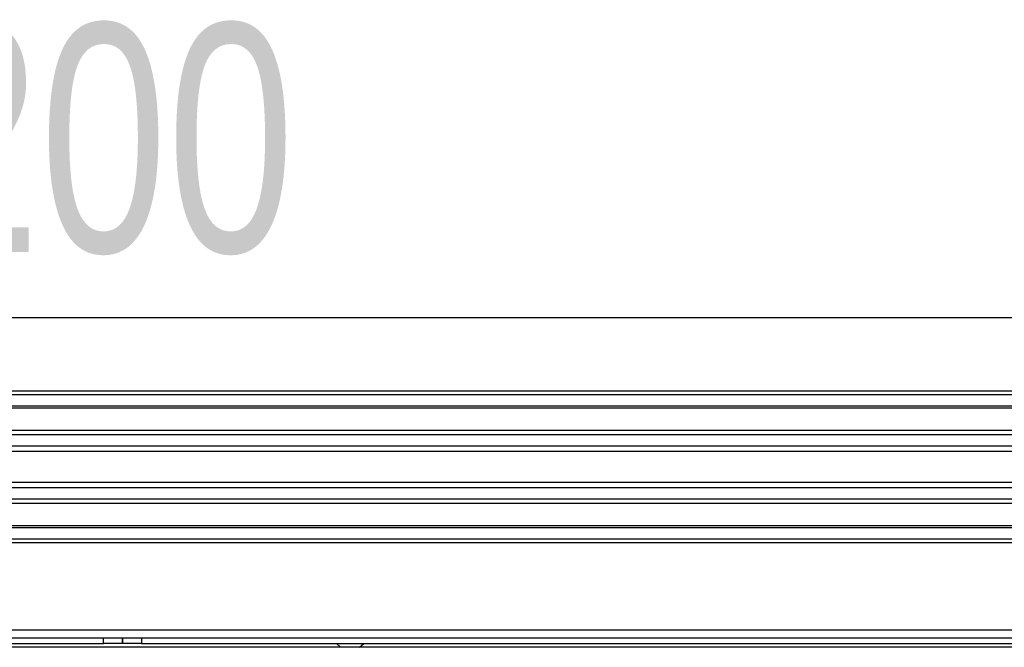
# Model space of a CAD drawing. Header units: millimetres. Extents: x 0 to 420, y 0 to 297.
# Tile 55 of 115: x 139 to 152, y 233 to 241. Entities that reach past the tile are written whole.
import ezdxf

# ---------------------------------------------------------------- set-up
doc = ezdxf.new("R2010")
doc.units = ezdxf.units.MM
doc.layers.add('QUOTE', color=174, linetype='Continuous')
doc.styles.add('SLDTEXTSTYLE3', font='TXT', dxfattribs={"width": 0.75})
doc.dimstyles.new('SLDDIMSTYLE0', dxfattribs={"dimtxt": 3, "dimasz": 3, "dimexe": 0, "dimexo": 0.0625, "dimgap": 0.75, "dimtad": 1, "dimlfac": 20.047434, "dimrnd": 1e-09, "dimzin": 12, "dimdsep": 46, "dimtxsty": 'SLDTEXTSTYLE3', "dimsah": 1, "dimcen": 0.09, "dimadec": 0, "dimazin": 3, "dimtfac": 1, "dimtdec": 3, "dimtofl": 0, "dimtmove": 0, "dimatfit": 3, "dimfxl": 0, "dimfrac": 2, "dimtolj": 1, "dimtzin": 12, "dimarcsym": 0})

# ---------------------------------------------------------------- blocks, each defined once
blk = doc.blocks.new('_D')
at = {"layer": 'QUOTE'}
for p, q in [((60.189, 233.765), (60.189, 239.215)), ((219.811, 233.765), (219.811, 239.215)), ((219.811, 237.215), (60.189, 237.215))]:
    blk.add_line(p, q, dxfattribs=at)
for points in [[(60.189, 237.215), (63.189, 236.715), (63.189, 237.715)], [(219.811, 237.215), (216.811, 237.715), (216.811, 236.715)]]:
    blk.add_solid(points, dxfattribs=at)
at = {"layer": 'QUOTE', "insert": (135.567, 241.082), "char_height": 3, "attachment_point": 1, "style": 'SLDTEXTSTYLE3'}
blk.add_mtext('3200', dxfattribs=at)

msp = doc.modelspace()

# ---------------------------------------------------------------- linework, layer by layer
at = {"color": 7, "linetype": 'Continuous', "lineweight": 25}
for p, q in [((219.81071, 236.25402), (60.18929, 236.25402)), ((219.81071, 236.20414), (60.18929, 236.20414)), ((219.81071, 236.05449), (60.18929, 236.05449)), ((219.81071, 236.02905), (60.18929, 236.02905)), ((200.63123, 235.73524), (128.25283, 235.73524)), ((200.57381, 235.67736), (128.31025, 235.67736)), ((200.48726, 235.52829), (128.3968, 235.52829)), ((200.46774, 235.4609), (128.41632, 235.4609)), ((200.45662, 235.05187), (128.42745, 235.05187)), ((200.45662, 234.98448), (128.42745, 234.98448)), ((200.45662, 234.8354), (128.42745, 234.8354)), ((200.45662, 234.77753), (128.42745, 234.77753)), ((200.45662, 234.48372), (128.42745, 234.48372)), ((200.45662, 234.45828), (128.42745, 234.45828)), ((200.45662, 234.30863), (128.42745, 234.30863)), ((200.45662, 234.25875), (128.42745, 234.25875)), ((200.45662, 233.11147), (128.42745, 233.11147)), ((128.42745, 233.01171), (139.75059, 233.01171)), ((139.75059, 232.93688), (139.75059, 233.01171)), ((139.75059, 233.01171), (140, 233.01171)), ((140, 233.01171), (140, 232.93688)), ((140, 232.93688), (140, 233.01171)), ((140, 233.01171), (140.24941, 233.01171)), ((140.24941, 233.01171), (140.24941, 232.93688)), ((140.24941, 233.01171), (200.45662, 233.01171)), ((128.42745, 232.93688), (139.75059, 232.93688)), ((200.45662, 232.887), (128.42745, 232.887)), ((140, 232.93688), (139.75059, 232.93688)), ((140.24941, 232.93688), (140, 232.93688)), ((140.24941, 232.93688), (200.45662, 232.93688)), ((142.81277, 232.93688), (142.8682, 232.887)), ((143.11761, 232.887), (143.17303, 232.93688))]:
    msp.add_line(p, q, dxfattribs=at)

# ---------------------------------------------------------------- dimensions: what is measured, and where the dimension line sits
at = {"layer": 'QUOTE'}
dim = msp.add_linear_dim(base=(60.18929, 237.21465), p1=(219.81071, 231.76466), p2=(60.18929, 231.76466), dimstyle='SLDDIMSTYLE0', dxfattribs=at)
dim.commit()
dim.dimension.update_dxf_attribs({"geometry": '_D', "text_midpoint": (140, 237.21465), "dimtype": 160})

doc.saveas('drawing.dxf')
